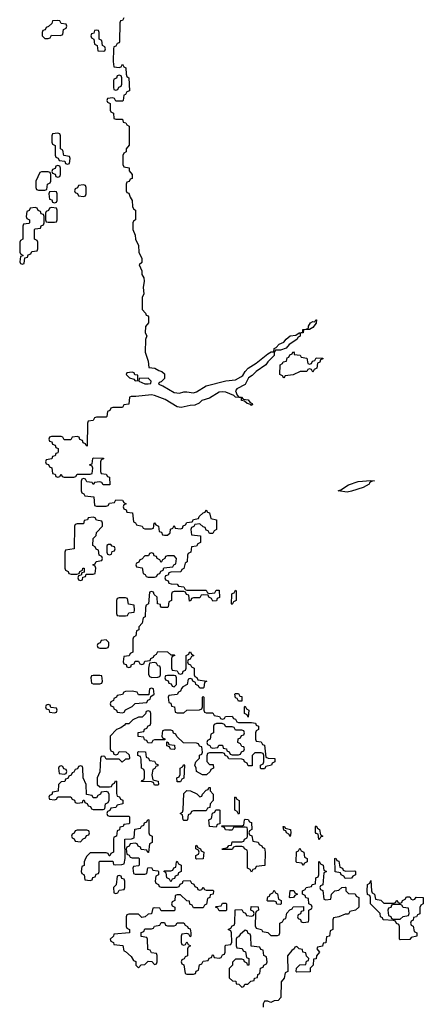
# Model space of a CAD drawing. Header units: inches. Extents: x 2672634 to 2765808, y 830487 to 941952.
# Tile 9 of 31: x 2672634 to 2675134, y 880107 to 886210. Entities that reach past the tile are written whole.
import ezdxf

# ---------------------------------------------------------------- set-up
doc = ezdxf.new("R2010")
doc.units = ezdxf.units.IN
doc.header["$MEASUREMENT"] = 0
doc.layers.add('C6878', color=7, linetype='Continuous')

msp = doc.modelspace()

# ---------------------------------------------------------------- linework, layer by layer
at = {"layer": 'C6878', "color": 6}
msp.add_lwpolyline([(2673278, 886222), (2673270, 886206), (2673258, 886202), (2673254, 886190), (2673252.7, 886072.7), (2673250, 886066), (2673238, 886062), (2673230, 886046), (2673218, 886042), (2673214, 886030), (2673212, 885950), (2673218, 885918), (2673250, 885914), (2673262, 885918), (2673270, 885934), (2673278, 885918), (2673291.6, 885911.6), (2673292.7, 885872.7), (2673298, 885858), (2673311, 885850), (2673314, 885770), (2673298, 885762), (2673290, 885746), (2673278, 885742), (2673274, 885710), (2673270, 885706), (2673230, 885706), (2673222, 885722), (2673210, 885726), (2673178, 885722), (2673174, 885710), (2673178, 885698), (2673194, 885690), (2673194, 885650), (2673198, 885638), (2673214, 885630), (2673218, 885598), (2673230, 885594), (2673270, 885594), (2673274, 885574), (2673291.6, 885571.6), (2673298, 885558), (2673312, 885550), (2673311.6, 885431.6), (2673294, 885410), (2673294, 885390), (2673278, 885382), (2673272.7, 885367.3), (2673272.7, 885312.7), (2673278, 885298), (2673311.1, 885291.1), (2673312.7, 885272.7), (2673331.3, 885250), (2673330, 885226), (2673318, 885222), (2673312, 885208), (2673298, 885202), (2673294, 885190), (2673294, 885150), (2673298, 885138), (2673310, 885134), (2673318, 885110), (2673331, 885090), (2673332.7, 885052.7), (2673338, 885038), (2673351, 885030), (2673351, 884970), (2673338, 884962), (2673334, 884950), (2673334, 884910), (2673350, 884874), (2673350.8, 884850), (2673370.6, 884810), (2673371.3, 884770), (2673391, 884730), (2673390, 884706), (2673374, 884690), (2673390, 884654), (2673391, 884631), (2673402, 884610), (2673404.7, 884590), (2673398, 884550), (2673402, 884510), (2673391.6, 884488.4), (2673392.7, 884412.7), (2673414, 884390), (2673418, 884378), (2673430, 884374), (2673432.7, 884367.3), (2673432, 884330), (2673412.7, 884307.3), (2673412, 884270), (2673422, 884250), (2673412.7, 884227.3), (2673411, 884150), (2673430, 884094), (2673434, 884054), (2673472, 884050), (2673495.3, 884035.3), (2673514, 884030), (2673530, 884014), (2673530, 883986), (2673510, 883966), (2673498, 883962), (2673494, 883950), (2673519.8, 883939.8), (2673590, 883899.1), (2673624.7, 883895.3), (2673650, 883902.8), (2673670, 883902.8), (2673710, 883897.3), (2673730, 883904), (2673790, 883940.7), (2673910, 883970.7), (2673970, 883978), (2674003.3, 883996.7), (2674015.6, 884004.4), (2674029.7, 884030.3), (2674049.7, 884050.3), (2674098, 884082), (2674170, 884138.8), (2674191.6, 884151.6), (2674208.4, 884151.6), (2674210, 884171.3), (2674222, 884178), (2674240.7, 884199.3), (2674269.4, 884210.6), (2674284, 884230), (2674309.6, 884250.4), (2674344.7, 884255.3), (2674366, 884270), (2674387.3, 884272.7), (2674388.7, 884290), (2674409.1, 884290.9), (2674422, 884298), (2674422, 884310), (2674435.3, 884330), (2674450, 884338.8), (2674462, 884338), (2674468.7, 884350), (2674472, 884350), (2674470.5, 884329.5), (2674450, 884302), (2674430, 884289), (2674392, 884288), (2674390.6, 884269.4), (2674372, 884268), (2674370.7, 884249.3), (2674358, 884242), (2674350, 884228), (2674302.8, 884197.2), (2674285.4, 884174.6), (2674250, 884161.2), (2674218, 884162), (2674211.1, 884148.9), (2674210.5, 884129.5), (2674170.8, 884090), (2674158, 884070), (2674098, 884030), (2674074.8, 884005.2), (2674052, 883990), (2674030, 883948.7), (2673978.8, 883921.2), (2673971, 883910), (2673982, 883882), (2673991.3, 883871.3), (2674008.7, 883871.3), (2674018, 883858), (2674050, 883853.4), (2674059.6, 883839.6), (2674074.8, 883830), (2674076, 883824), (2674070, 883818), (2674064.7, 883824.7), (2674042, 883830), (2674026, 883846), (2674008.7, 883850), (2674007.3, 883867.3), (2673970.7, 883869.3), (2673960.4, 883880.4), (2673910, 883900.7), (2673890, 883904.2), (2673870, 883901.6), (2673810, 883864.5), (2673762, 883850), (2673746.4, 883833.6), (2673718.8, 883821.2), (2673690, 883819), (2673634.8, 883805.2), (2673610, 883809.4), (2673535.6, 883855.6), (2673470, 883881.6), (2673450, 883885.6), (2673354, 883874), (2673324.7, 883875.3), (2673314, 883870), (2673310, 883826), (2673278, 883822), (2673270, 883806), (2673210, 883806), (2673198, 883802), (2673192.7, 883787.3), (2673178, 883782), (2673174, 883750), (2673170, 883746), (2673110, 883746), (2673098, 883742), (2673090, 883726), (2673058, 883722), (2673054, 883710), (2673052.7, 883567.3), (2673046, 883570), (2673042, 883582), (2673027.3, 883587.3), (2673022, 883602), (2673007.3, 883607.3), (2673002, 883622), (2672990, 883626), (2672958, 883622), (2672950, 883606), (2672910, 883606), (2672902, 883622), (2672890, 883626), (2672830, 883626), (2672818, 883622), (2672814, 883610), (2672818, 883598), (2672832.7, 883592.7), (2672838, 883578), (2672852.7, 883572.7), (2672858, 883558), (2672872.7, 883552.7), (2672872.7, 883532.7), (2672870, 883526), (2672858, 883522), (2672852.7, 883507.3), (2672838, 883502), (2672832.7, 883487.3), (2672798, 883482), (2672794, 883470), (2672798, 883458), (2672812.7, 883452.7), (2672818, 883438), (2672832.7, 883432.7), (2672838, 883398), (2672852.7, 883392.7), (2672858, 883378), (2672870, 883374), (2672882, 883378), (2672890, 883394), (2672898, 883378), (2672910, 883374), (2672970, 883374), (2672982, 883378), (2672990, 883394), (2673070, 883394), (2673082, 883398), (2673086, 883430), (2673082, 883442), (2673066, 883450), (2673082, 883458), (2673086, 883490), (2673090, 883494), (2673152.7, 883492.7), (2673152.7, 883487.3), (2673138, 883482), (2673134, 883470), (2673134, 883410), (2673138, 883398), (2673170, 883394), (2673178, 883378), (2673190, 883374), (2673192.7, 883327.3), (2673150, 883326), (2673142, 883342), (2673130, 883346), (2673098, 883342), (2673090, 883328), (2673082, 883342), (2673050, 883346), (2673042, 883362), (2673030, 883366), (2673018, 883362), (2673014, 883350), (2673014, 883290), (2673018, 883278), (2673032, 883272), (2673038, 883258), (2673092.7, 883252.7), (2673098, 883198), (2673110, 883194), (2673170, 883194), (2673182, 883198), (2673190, 883214), (2673222, 883218), (2673230, 883234), (2673271.6, 883231.6), (2673278, 883218), (2673294, 883210), (2673278, 883202), (2673274, 883190), (2673278, 883178), (2673292.7, 883172.7), (2673298, 883158), (2673332.7, 883152.7), (2673338, 883098), (2673352, 883092), (2673358, 883078), (2673391.6, 883071.6), (2673398, 883058), (2673410, 883054), (2673450, 883054), (2673462, 883058), (2673466, 883090), (2673470, 883092), (2673478, 883078), (2673494, 883070), (2673498, 883038), (2673512.7, 883032.7), (2673518, 883018), (2673530, 883014), (2673550, 883014), (2673566, 883030), (2673567.3, 883052.7), (2673582, 883058), (2673590, 883074), (2673598, 883058), (2673630, 883054), (2673642, 883058), (2673647.3, 883072.7), (2673662, 883078), (2673670, 883094), (2673702, 883098), (2673710, 883112), (2673742, 883118), (2673746, 883130), (2673770, 883154), (2673782, 883158), (2673790, 883172), (2673798, 883158), (2673810, 883154), (2673818, 883118), (2673852, 883110), (2673854, 883050), (2673838, 883042), (2673830, 883026), (2673810, 883026), (2673802, 883042), (2673790, 883046), (2673782, 883062), (2673770, 883066), (2673750, 883086), (2673718, 883082), (2673712, 883068), (2673698, 883062), (2673694, 883050), (2673698, 883018), (2673754, 883010), (2673754, 882970), (2673738, 882962), (2673730, 882946), (2673698, 882942), (2673694, 882910), (2673678, 882902), (2673674, 882890), (2673672, 882850), (2673658, 882842), (2673651.6, 882808.4), (2673638, 882802), (2673632, 882788), (2673570, 882786), (2673558, 882782), (2673552.7, 882767.3), (2673538, 882762), (2673534, 882750), (2673538, 882738), (2673552.7, 882732.7), (2673558, 882718), (2673572.7, 882712.7), (2673610, 882712), (2673618, 882698), (2673650, 882694), (2673658, 882678), (2673670, 882674), (2673790, 882674), (2673798, 882658), (2673810, 882654), (2673842, 882658), (2673850, 882674), (2673870, 882674), (2673871.6, 882628.4), (2673858, 882622), (2673852.7, 882607.3), (2673830, 882606), (2673822, 882622), (2673806, 882630), (2673802, 882642), (2673770, 882646), (2673758, 882642), (2673750, 882626), (2673710, 882626), (2673698, 882622), (2673694, 882610), (2673686, 882606), (2673682, 882642), (2673667.3, 882647.3), (2673662, 882662), (2673650, 882666), (2673590, 882666), (2673578, 882662), (2673574, 882650), (2673574, 882610), (2673558, 882602), (2673554, 882570), (2673550, 882566), (2673512.7, 882567.3), (2673506, 882574), (2673506, 882586), (2673488, 882590), (2673486, 882630), (2673467.3, 882647.3), (2673462, 882662), (2673450, 882666), (2673438, 882662), (2673432, 882590), (2673418, 882582), (2673412.7, 882567.3), (2673411.6, 882508.4), (2673398, 882502), (2673392, 882470), (2673372.7, 882447.3), (2673371.6, 882428.4), (2673358, 882422), (2673354, 882390), (2673338, 882382), (2673334, 882370), (2673334, 882290), (2673318, 882282), (2673312.7, 882267.3), (2673278, 882262), (2673274, 882230), (2673278, 882218), (2673292.7, 882212.7), (2673298, 882198), (2673310, 882194), (2673322, 882198), (2673327.3, 882212.7), (2673342, 882218), (2673350, 882234), (2673370, 882234), (2673378, 882218), (2673390, 882214), (2673402, 882218), (2673410, 882234), (2673442, 882238), (2673446, 882250), (2673462, 882258), (2673466, 882270), (2673482, 882278), (2673490, 882294), (2673550, 882292), (2673570, 882274), (2673590, 882274), (2673594, 882270), (2673578, 882262), (2673574, 882250), (2673574, 882190), (2673578, 882178), (2673610, 882174), (2673618, 882158), (2673630, 882154), (2673642, 882158), (2673647.3, 882172.7), (2673662, 882178), (2673666, 882190), (2673666, 882270), (2673682, 882278), (2673686, 882290), (2673691.6, 882291.6), (2673698, 882278), (2673712, 882270), (2673698, 882262), (2673690, 882246), (2673678, 882242), (2673674, 882230), (2673678, 882218), (2673692, 882212), (2673698, 882198), (2673714, 882190), (2673714, 882150), (2673718, 882138), (2673732, 882132), (2673738, 882118), (2673794, 882110), (2673778, 882102), (2673774, 882070), (2673770, 882066), (2673752.7, 882067.3), (2673746, 882070), (2673742, 882082), (2673726, 882090), (2673722, 882102), (2673706, 882110), (2673702, 882122), (2673690, 882126), (2673678, 882122), (2673672, 882090), (2673644.7, 882075.3), (2673635.3, 882064.7), (2673630, 882048.7), (2673618, 882042), (2673610, 882028), (2673558, 882022), (2673554, 882010), (2673558, 881978), (2673570, 881974), (2673574, 881954), (2673592, 881950), (2673598, 881918), (2673610, 881914), (2673650, 881914), (2673670, 881931), (2673747.3, 881932.7), (2673762, 881938), (2673766, 881950), (2673766, 882010), (2673770, 882014), (2673774, 882010), (2673774, 881930), (2673778, 881918), (2673790, 881914), (2673830, 881914), (2673838, 881898), (2673871.6, 881891.6), (2673878, 881878), (2673890, 881874), (2673902, 881878), (2673908.4, 881891.6), (2673950, 881894), (2673958, 881878), (2673970, 881874), (2673978, 881858), (2673990, 881854), (2674070, 881854), (2674094, 881850), (2674098, 881838), (2674114, 881830), (2674114, 881810), (2674098, 881802), (2674094, 881790), (2674094, 881750), (2674098, 881738), (2674130, 881734), (2674138, 881718), (2674150, 881714), (2674158, 881638), (2674172.7, 881632.7), (2674214, 881630), (2674214, 881610), (2674198, 881602), (2674194, 881590), (2674158, 881582), (2674150, 881566), (2674130, 881566), (2674126, 881570), (2674126, 881590), (2674142, 881598), (2674146, 881610), (2674146, 881650), (2674142, 881662), (2674130, 881666), (2674090, 881666), (2674074, 881650), (2674074, 881586), (2674050, 881586), (2674042, 881602), (2674026, 881610), (2674022, 881622), (2674010, 881626), (2673930, 881628), (2673922, 881642), (2673906, 881650), (2673902, 881662), (2673890, 881666), (2673810, 881666), (2673798, 881662), (2673792.7, 881647.3), (2673792.7, 881612.7), (2673810, 881594), (2673832.7, 881592.7), (2673834, 881570), (2673818, 881562), (2673814, 881550), (2673790.9, 881529.1), (2673766, 881530), (2673729.2, 881549.2), (2673728, 881570), (2673718, 881590), (2673726, 881610), (2673747.3, 881632.7), (2673748.4, 881651.6), (2673762, 881658), (2673766, 881670), (2673762, 881702), (2673748, 881708), (2673742, 881722), (2673730, 881726), (2673648.4, 881728.4), (2673607.3, 881767.3), (2673602, 881782), (2673587.3, 881787.3), (2673582, 881802), (2673570, 881806), (2673530, 881806), (2673518, 881802), (2673514, 881770), (2673518, 881758), (2673532.7, 881752.7), (2673534, 881746), (2673470, 881746), (2673458, 881742), (2673450, 881726), (2673427.3, 881727.3), (2673422, 881742), (2673407.3, 881747.3), (2673402, 881762), (2673367.3, 881767.3), (2673367.3, 881792.7), (2673402, 881798), (2673408, 881812), (2673422, 881818), (2673430, 881834), (2673442, 881838), (2673446, 881850), (2673446, 881910), (2673442, 881922), (2673430, 881926), (2673418, 881922), (2673412.7, 881907.3), (2673392.7, 881887.3), (2673370, 881886), (2673334, 881870), (2673310, 881846), (2673290, 881846), (2673283.6, 881836.4), (2673259.8, 881820.2), (2673234, 881810), (2673194, 881770), (2673194, 881690), (2673198, 881678), (2673212.7, 881672.7), (2673218, 881658), (2673230, 881654), (2673242, 881658), (2673250, 881674), (2673291.6, 881671.6), (2673312.7, 881652.7), (2673314, 881630), (2673310, 881626), (2673290, 881626), (2673268.7, 881608.7), (2673250, 881626), (2673170, 881626), (2673162, 881642), (2673150, 881646), (2673138, 881642), (2673134, 881630), (2673131.1, 881548.9), (2673114, 881510), (2673114, 881470), (2673130, 881454), (2673190, 881454), (2673202, 881458), (2673208, 881472), (2673222, 881478), (2673227.3, 881492.7), (2673234, 881490), (2673232.7, 881412.7), (2673238, 881398), (2673252, 881392), (2673258, 881378), (2673272.7, 881372.7), (2673272, 881350), (2673238, 881342), (2673230, 881326), (2673198, 881322), (2673192.7, 881307.3), (2673178, 881302), (2673174, 881290), (2673178, 881278), (2673190, 881274), (2673310, 881274), (2673314, 881270), (2673314, 881230), (2673310, 881226), (2673278, 881222), (2673274, 881210), (2673254, 881206), (2673251.6, 881188.4), (2673238, 881182), (2673234, 881150), (2673218, 881142), (2673214, 881130), (2673214, 881050), (2673198, 881042), (2673192.7, 881027.3), (2673187.3, 881027.3), (2673182, 881042), (2673170, 881046), (2673070, 881046), (2673050, 881026), (2673042, 881010), (2673034, 880990), (2673032.7, 880967.3), (2673018, 880962), (2673014, 880930), (2673018, 880918), (2673034, 880910), (2673038, 880878), (2673070, 880874), (2673082, 880878), (2673087.3, 880892.7), (2673102, 880898), (2673107.3, 880912.7), (2673122, 880918), (2673126, 880930), (2673126, 880990), (2673130, 880994), (2673210, 880994), (2673214, 880974), (2673230, 880972), (2673267.3, 880972.7), (2673282, 880978), (2673288, 881010), (2673286, 881130), (2673327.3, 881132.7), (2673342, 881138), (2673347.3, 881192.7), (2673382, 881198), (2673388, 881212), (2673402, 881218), (2673407.3, 881232.7), (2673422, 881238), (2673428, 881252), (2673434, 881250), (2673434, 881170), (2673438, 881158), (2673454, 881150), (2673454, 881110), (2673438, 881102), (2673432.7, 881047.3), (2673427.3, 881047.3), (2673422, 881062), (2673387.3, 881067.3), (2673382, 881082), (2673368, 881088), (2673362, 881102), (2673350, 881106), (2673318, 881102), (2673312.7, 881087.3), (2673298, 881082), (2673294, 881070), (2673298, 881038), (2673312, 881032), (2673318, 881018), (2673330, 881014), (2673370, 881014), (2673374, 881010), (2673374, 880970), (2673370, 880966), (2673338, 880962), (2673334, 880950), (2673338, 880918), (2673350, 880914), (2673410, 880914), (2673422, 880918), (2673427.3, 880952.7), (2673450, 880954), (2673458, 880938), (2673490, 880934), (2673494, 880930), (2673494, 880910), (2673478, 880902), (2673474, 880870), (2673478, 880858), (2673494, 880850), (2673498, 880838), (2673510, 880834), (2673610, 880834), (2673622, 880838), (2673627.3, 880852.7), (2673642, 880858), (2673647.3, 880872.7), (2673690, 880874), (2673698, 880858), (2673712.7, 880852.7), (2673718, 880838), (2673734, 880830), (2673738, 880818), (2673750, 880814), (2673762, 880818), (2673770, 880834), (2673778, 880818), (2673790, 880814), (2673830, 880814), (2673834, 880810), (2673832, 880790), (2673814, 880786), (2673811.6, 880768.4), (2673798, 880762), (2673791.6, 880728.4), (2673778, 880722), (2673770, 880706), (2673710, 880706), (2673702, 880722), (2673688.4, 880728.4), (2673686, 880746), (2673670, 880748), (2673630, 880786), (2673610, 880786), (2673598, 880782), (2673594, 880750), (2673578, 880742), (2673574, 880730), (2673578, 880718), (2673594, 880710), (2673594, 880690), (2673590, 880686), (2673510, 880686), (2673502, 880702), (2673470, 880706), (2673458, 880702), (2673451.3, 880668.7), (2673430, 880666), (2673411.6, 880648.4), (2673390, 880646), (2673370, 880666), (2673310, 880666), (2673298, 880662), (2673294, 880650), (2673294, 880590), (2673298, 880578), (2673314, 880570), (2673314, 880550), (2673218, 880542), (2673214, 880530), (2673194, 880510), (2673198, 880498), (2673214, 880490), (2673218, 880478), (2673272, 880472), (2673278, 880438), (2673290, 880434), (2673323.6, 880403.6), (2673338, 880378), (2673352.7, 880372.7), (2673354, 880350), (2673370, 880334), (2673387.3, 880352.7), (2673410, 880354), (2673430, 880374), (2673452.7, 880372.7), (2673470, 880354), (2673482, 880358), (2673486, 880370), (2673486, 880410), (2673482, 880422), (2673450, 880426), (2673442, 880442), (2673427.3, 880447.3), (2673426, 880510), (2673422, 880522), (2673387.3, 880527.3), (2673387.3, 880552.7), (2673402, 880558), (2673410, 880574), (2673450, 880574), (2673462, 880578), (2673470, 880592), (2673502, 880598), (2673510, 880614), (2673530, 880614), (2673538, 880598), (2673550, 880594), (2673590, 880594), (2673602, 880598), (2673610, 880612), (2673651.6, 880611.6), (2673658, 880598), (2673674, 880590), (2673678, 880578), (2673690, 880574), (2673694, 880550), (2673694, 880530), (2673690, 880526), (2673682, 880542), (2673670, 880546), (2673638, 880542), (2673634, 880530), (2673634, 880490), (2673638, 880478), (2673650, 880474), (2673662, 880478), (2673670, 880494), (2673678, 880478), (2673692, 880470), (2673678, 880462), (2673674, 880450), (2673672.7, 880407.3), (2673658, 880402), (2673652, 880388), (2673638, 880382), (2673634, 880370), (2673638, 880358), (2673651.6, 880351.6), (2673658, 880298), (2673670, 880294), (2673710, 880294), (2673722, 880298), (2673728, 880312), (2673742, 880318), (2673747.3, 880352.7), (2673762, 880358), (2673770, 880374), (2673802, 880378), (2673807.3, 880392.7), (2673822, 880398), (2673827.3, 880412.7), (2673832.7, 880412.7), (2673838, 880398), (2673870, 880394), (2673882, 880398), (2673890, 880414), (2673902, 880418), (2673906, 880430), (2673906, 880470), (2673910, 880474), (2673942, 880478), (2673947.3, 880492.7), (2673946, 880550), (2673942, 880562), (2673926, 880570), (2673942, 880578), (2673950, 880594), (2673962, 880598), (2673966, 880610), (2673968.4, 880691.6), (2674010, 880694), (2674018, 880678), (2674032.7, 880672.7), (2674038, 880658), (2674070, 880654), (2674082, 880658), (2674086, 880670), (2674082, 880682), (2674066, 880690), (2674067.3, 880712.7), (2674112, 880712), (2674114, 880690), (2674098, 880682), (2674094, 880670), (2674092.7, 880592.7), (2674098, 880578), (2674131.6, 880571.6), (2674138, 880558), (2674170, 880552), (2674190, 880534), (2674230, 880534), (2674242, 880538), (2674246, 880550), (2674246, 880610), (2674262, 880618), (2674270, 880634), (2674282, 880638), (2674288.4, 880671.6), (2674307.3, 880692.7), (2674322, 880698), (2674328.4, 880711.6), (2674392.7, 880712.7), (2674392.7, 880687.3), (2674378, 880682), (2674372.7, 880667.3), (2674358, 880662), (2674354, 880650), (2674358, 880638), (2674372.7, 880632.7), (2674378, 880618), (2674390, 880614), (2674422, 880618), (2674426, 880630), (2674426, 880690), (2674442, 880698), (2674446, 880710), (2674442, 880722), (2674426, 880730), (2674422, 880762), (2674407.3, 880767.3), (2674402, 880782), (2674386, 880790), (2674386, 880810), (2674402, 880818), (2674408.4, 880831.6), (2674442, 880838), (2674446, 880850), (2674466, 880854), (2674468.9, 880891.1), (2674482, 880898), (2674486, 880910), (2674486, 880990), (2674490, 880994), (2674498, 880978), (2674514, 880970), (2674518, 880938), (2674534, 880930), (2674518, 880922), (2674511.6, 880848.4), (2674498, 880842), (2674494, 880830), (2674498, 880818), (2674511.6, 880811.6), (2674518, 880758), (2674530, 880754), (2674562, 880758), (2674566, 880790), (2674586, 880810), (2674610, 880814), (2674630, 880832), (2674650, 880834), (2674654, 880830), (2674654, 880810), (2674670, 880794), (2674711.6, 880791.6), (2674718, 880778), (2674734, 880770), (2674734, 880710), (2674714, 880690), (2674678, 880682), (2674670, 880666), (2674650, 880666), (2674611.6, 880648.4), (2674578, 880642), (2674574, 880630), (2674574, 880570), (2674558, 880562), (2674552, 880530), (2674534, 880526), (2674530, 880488), (2674514, 880486), (2674510, 880468), (2674478, 880462), (2674474, 880450), (2674491.3, 880430), (2674472, 880408), (2674470, 880388), (2674454, 880386), (2674451.3, 880350), (2674434, 880330), (2674432.7, 880307.3), (2674350, 880306), (2674346, 880310), (2674348.9, 880331.1), (2674370, 880351.3), (2674406, 880354), (2674410, 880374), (2674422, 880378), (2674426, 880390), (2674410, 880406), (2674406, 880426), (2674388, 880430), (2674386, 880446), (2674366, 880450), (2674350, 880466), (2674338, 880462), (2674334, 880450), (2674319.6, 880440.4), (2674292.7, 880407.3), (2674294, 880310), (2674278, 880302), (2674272, 880270), (2674252.7, 880247.3), (2674251.6, 880148.4), (2674234, 880130), (2674210, 880128), (2674190, 880118), (2674170, 880126), (2674150, 880126), (2674142, 880110), (2674142.8, 880090)], dxfattribs=at)
for points in [[(2672870, 886206), (2672838, 886202), (2672832.7, 886187.3), (2672812.7, 886167.3), (2672798, 886162), (2672792.7, 886147.3), (2672778, 886142), (2672774, 886130), (2672774, 886110), (2672790, 886094), (2672810, 886094), (2672822, 886098), (2672830, 886114), (2672887.3, 886112.7), (2672902, 886118), (2672906, 886150), (2672922, 886158), (2672926, 886170), (2672922, 886182), (2672890, 886186), (2672882, 886202)], [(2673110, 886146), (2673098, 886142), (2673092.7, 886127.3), (2673078, 886122), (2673074, 886110), (2673078, 886098), (2673094, 886090), (2673098, 886058), (2673114, 886050), (2673118, 886018), (2673150, 886014), (2673162, 886018), (2673166, 886030), (2673162, 886042), (2673146, 886050), (2673142, 886082), (2673126, 886090), (2673126, 886130), (2673122, 886142)], [(2673250, 885866), (2673238, 885862), (2673232.7, 885847.3), (2673218, 885842), (2673214, 885830), (2673214, 885790), (2673218, 885778), (2673230, 885774), (2673242, 885778), (2673247.3, 885792.7), (2673262, 885798), (2673266, 885810), (2673266, 885850), (2673262, 885862)], [(2672870, 885506), (2672838, 885502), (2672834, 885490), (2672834, 885450), (2672838, 885438), (2672854, 885430), (2672854, 885370), (2672858, 885358), (2672872.7, 885352.7), (2672878, 885338), (2672912.7, 885332.7), (2672918, 885318), (2672930, 885314), (2672942, 885318), (2672946, 885350), (2672942, 885362), (2672907.3, 885367.3), (2672902, 885402), (2672886, 885410), (2672886, 885490), (2672882, 885502)], [(2672870, 885306), (2672858, 885302), (2672852.7, 885287.3), (2672838, 885282), (2672834, 885270), (2672838, 885258), (2672852.7, 885252.7), (2672858, 885238), (2672870, 885234), (2672882, 885238), (2672886, 885250), (2672886, 885290), (2672882, 885302)], [(2672810, 885266), (2672770, 885266), (2672758, 885262), (2672734, 885210), (2672734, 885170), (2672738, 885158), (2672750, 885154), (2672790, 885154), (2672802, 885158), (2672806, 885190), (2672822, 885198), (2672826, 885210), (2672826, 885250), (2672822, 885262)], [(2673030, 885186), (2672998, 885182), (2672992.7, 885167.3), (2672978, 885162), (2672974, 885150), (2672978, 885138), (2672992.7, 885132.7), (2672998, 885118), (2673030, 885114), (2673042, 885118), (2673046, 885130), (2673046, 885170), (2673042, 885182)], [(2672850, 885146), (2672818, 885142), (2672814, 885130), (2672818, 885098), (2672832.7, 885092.7), (2672838, 885078), (2672850, 885074), (2672862, 885078), (2672866, 885090), (2672866, 885130), (2672862, 885142)], [(2672730, 885046), (2672698, 885042), (2672692.7, 885027.3), (2672678, 885022), (2672674, 884990), (2672678, 884978), (2672694, 884970), (2672694, 884950), (2672690, 884946), (2672658, 884942), (2672654, 884930), (2672654, 884850), (2672638, 884842), (2672634, 884830), (2672634, 884770), (2672638, 884758), (2672654, 884750), (2672654, 884746), (2672638, 884742), (2672634, 884710), (2672638, 884698), (2672650, 884694), (2672662, 884698), (2672666, 884734), (2672682, 884738), (2672687.3, 884752.7), (2672702, 884758), (2672710, 884774), (2672742, 884778), (2672746, 884790), (2672746, 884830), (2672742, 884842), (2672726, 884850), (2672726, 884910), (2672730, 884914), (2672762, 884918), (2672767.3, 884932.7), (2672782, 884938), (2672786, 884950), (2672786, 884990), (2672782, 885002), (2672767.3, 885007.3), (2672762, 885022), (2672748, 885028), (2672742, 885042)], [(2672830, 885046), (2672818, 885042), (2672812.7, 885027.3), (2672798, 885022), (2672794, 885010), (2672794, 884970), (2672798, 884958), (2672810, 884954), (2672850, 884954), (2672862, 884958), (2672866, 884970), (2672866, 885030), (2672862, 885042)], [(2674430, 884074), (2674442, 884078), (2674447.3, 884092.7), (2674462, 884098), (2674470, 884114), (2674512.7, 884112.7), (2674512.7, 884107.3), (2674498, 884102), (2674492.7, 884087.3), (2674478, 884082), (2674474, 884050), (2674458, 884042), (2674450, 884026), (2674442, 884042), (2674430, 884046), (2674418, 884042), (2674411.6, 884028.4), (2674371.6, 884028.4), (2674328, 884008), (2674278, 884002), (2674270, 883988), (2674262, 884002), (2674246, 884010), (2674248, 884070), (2674262, 884078), (2674266, 884090), (2674286, 884094), (2674290, 884114), (2674302, 884118), (2674307.3, 884132.7), (2674322, 884138), (2674326, 884150), (2674331, 884151), (2674334, 884146), (2674334, 884134), (2674371.6, 884131.6), (2674378, 884118), (2674412.7, 884112.7), (2674418, 884078)], [(2673330, 884026), (2673298, 884022), (2673294, 884010), (2673314, 883990), (2673341, 883981), (2673350, 883972), (2673366, 883974), (2673366, 884006), (2673348, 884008), (2673342, 884022)], [(2673430, 883988), (2673374, 883986), (2673372, 883970), (2673410, 883952), (2673430, 883952), (2673446, 883954), (2673448, 883970)], [(2674662, 883282), (2674606, 883290), (2674623.7, 883296.3), (2674670, 883327.7), (2674730, 883347.7), (2674810, 883354), (2674830.8, 883350.8), (2674813, 883347), (2674801.4, 883338.6), (2674798.8, 883330), (2674761, 883310), (2674690, 883288)], [(2673090, 883126), (2673058, 883122), (2673054, 883110), (2673034, 883106), (2673030, 883086), (2672990, 883086), (2672978, 883082), (2672974, 883070), (2672972, 882930), (2672918, 882922), (2672914, 882910), (2672914, 882810), (2672918, 882798), (2672934, 882790), (2672938, 882778), (2672952.7, 882772.7), (2672987.3, 882772.7), (2673002, 882778), (2673006, 882790), (2673022, 882798), (2673026, 882810), (2673034, 882810), (2673034, 882786), (2673018, 882782), (2673014, 882766), (2672998, 882762), (2672994, 882750), (2672998, 882738), (2673010, 882734), (2673022, 882738), (2673026, 882754), (2673042, 882758), (2673046, 882774), (2673090, 882774), (2673102, 882778), (2673106, 882810), (2673102, 882822), (2673086, 882830), (2673102, 882838), (2673107.3, 882852.7), (2673142, 882858), (2673146, 882870), (2673142, 882882), (2673126, 882890), (2673122, 882922), (2673107.3, 882927.3), (2673102, 882942), (2673088, 882950), (2673090, 882994), (2673108, 883012), (2673109.1, 883030.9), (2673146, 883070), (2673146, 883090), (2673142, 883102), (2673110, 883108), (2673102, 883122)], [(2673198, 882958), (2673183.6, 882956.4), (2673174, 882950), (2673174, 882910), (2673178, 882898), (2673190, 882894), (2673202, 882898), (2673207.3, 882912.7), (2673222, 882918), (2673226, 882930), (2673222, 882942), (2673207.3, 882947.3)], [(2673450, 882906), (2673438, 882902), (2673432.7, 882887.3), (2673410, 882886), (2673390, 882866), (2673378, 882862), (2673372.7, 882847.3), (2673358, 882842), (2673354, 882830), (2673358, 882818), (2673392, 882812), (2673398, 882778), (2673412, 882772), (2673418, 882758), (2673430, 882754), (2673470, 882754), (2673482, 882758), (2673490, 882774), (2673502, 882778), (2673507.3, 882792.7), (2673522, 882798), (2673527.3, 882812.7), (2673582, 882818), (2673588, 882832), (2673602, 882838), (2673606, 882870), (2673590, 882886), (2673550, 882886), (2673538, 882882), (2673534, 882870), (2673518, 882862), (2673510, 882846), (2673502, 882862), (2673486, 882870), (2673482, 882882), (2673467.3, 882887.3), (2673462, 882902)], [(2673290, 882626), (2673250, 882626), (2673238, 882622), (2673234, 882610), (2673234, 882530), (2673238, 882518), (2673250, 882514), (2673290, 882514), (2673302, 882518), (2673310, 882534), (2673342, 882538), (2673346, 882550), (2673342, 882582), (2673307.3, 882587.3), (2673302, 882622)], [(2673950, 882586), (2673946, 882590), (2673947.3, 882647.3), (2673950, 882654), (2673962, 882658), (2673970, 882674), (2673974, 882670), (2673974, 882610), (2673958, 882602)], [(2673170, 882366), (2673138, 882362), (2673132.7, 882347.3), (2673118, 882342), (2673114, 882330), (2673118, 882318), (2673130, 882314), (2673170, 882314), (2673182, 882318), (2673186, 882330), (2673186, 882350)], [(2673470, 882226), (2673438, 882222), (2673432, 882190), (2673432.7, 882152.7), (2673438, 882138), (2673452.7, 882132.7), (2673490, 882134), (2673502, 882138), (2673506, 882150), (2673506, 882190), (2673502, 882202), (2673490, 882206), (2673482, 882222)], [(2673130, 882146), (2673090, 882146), (2673078, 882142), (2673074, 882130), (2673078, 882098), (2673090, 882094), (2673130, 882094), (2673142, 882098), (2673146, 882110), (2673142, 882142)], [(2673590, 882146), (2673550, 882146), (2673538, 882142), (2673534, 882130), (2673538, 882118), (2673552.7, 882112.7), (2673558, 882098), (2673572.7, 882092.7), (2673578, 882078), (2673590, 882074), (2673606, 882090), (2673606, 882130), (2673602, 882142)], [(2673450, 882066), (2673438, 882062), (2673434, 882026), (2673370, 882026), (2673362, 882042), (2673330, 882048), (2673290, 882046), (2673278, 882042), (2673270, 882028), (2673238, 882022), (2673234, 882010), (2673218, 882002), (2673214, 881990), (2673198, 881982), (2673194, 881970), (2673198, 881958), (2673214, 881950), (2673218, 881938), (2673234, 881930), (2673238, 881918), (2673270, 881914), (2673282, 881918), (2673288.4, 881931.6), (2673330, 881952), (2673350, 881972), (2673422, 881978), (2673427.3, 881992.7), (2673442, 881998), (2673446, 882014), (2673466, 882030), (2673462, 882062)], [(2673990, 881986), (2673982, 882002), (2673970, 882006), (2673966, 882030), (2673970, 882034), (2673990, 882034), (2673998, 882018), (2674010, 882014), (2674010, 881986)], [(2672810, 881966), (2672798, 881962), (2672794, 881950), (2672798, 881938), (2672814, 881934), (2672818, 881918), (2672850, 881914), (2672862, 881918), (2672866, 881930), (2672862, 881942), (2672826, 881946), (2672822, 881962)], [(2674050, 881886), (2674042, 881902), (2674026, 881910), (2674026, 881950), (2674030, 881954), (2674038, 881938), (2674054, 881930)], [(2673887.3, 881847.3), (2673852.7, 881847.3), (2673838, 881842), (2673834, 881830), (2673834, 881790), (2673818, 881782), (2673814, 881750), (2673798, 881742), (2673794, 881730), (2673798, 881718), (2673812, 881712), (2673818, 881698), (2673830, 881694), (2673862, 881698), (2673867.3, 881712.7), (2673890, 881714), (2673894, 881694), (2673914, 881690), (2673918, 881678), (2673932, 881672), (2673938, 881658), (2673950, 881654), (2673990, 881654), (2674002, 881658), (2674008, 881672), (2674022, 881678), (2674026, 881690), (2674022, 881702), (2674010, 881706), (2674002, 881722), (2673986, 881730), (2673987.3, 881752.7), (2674002, 881758), (2674007.3, 881772.7), (2674022, 881778), (2674026, 881790), (2674022, 881802), (2674010, 881806), (2673970, 881806), (2673962, 881822), (2673950, 881826), (2673910, 881826), (2673902, 881842)], [(2673590, 881686), (2673568.4, 881688.4), (2673562, 881702), (2673546, 881710), (2673546, 881734), (2673554, 881730), (2673558, 881718), (2673592.7, 881712.7), (2673594, 881690)], [(2673470, 881466), (2673462, 881482), (2673450, 881486), (2673388, 881488), (2673390, 881494), (2673402, 881498), (2673406, 881510), (2673406, 881550), (2673402, 881562), (2673388, 881570), (2673387.3, 881627.3), (2673382, 881642), (2673366, 881650), (2673366, 881670), (2673370, 881674), (2673412.7, 881672.7), (2673418, 881638), (2673432, 881632), (2673438, 881618), (2673470, 881614), (2673478, 881598), (2673490, 881594), (2673490, 881586), (2673478, 881582), (2673472, 881568), (2673458, 881562), (2673452, 881530), (2673458, 881498), (2673492, 881490), (2673494, 881470), (2673490, 881466)], [(2673010, 881586), (2672998, 881582), (2672992.7, 881567.3), (2672978, 881562), (2672970, 881546), (2672958, 881542), (2672952.7, 881527.3), (2672938, 881522), (2672932.7, 881507.3), (2672918, 881502), (2672912.7, 881487.3), (2672890, 881486), (2672874, 881470), (2672872.7, 881427.3), (2672838, 881422), (2672832.7, 881407.3), (2672818, 881402), (2672814, 881390), (2672818, 881378), (2672850, 881374), (2672862, 881378), (2672870, 881394), (2672950, 881394), (2672958, 881378), (2672972.7, 881372.7), (2672978, 881358), (2672990, 881354), (2673022, 881358), (2673027.3, 881372.7), (2673032.7, 881372.7), (2673038, 881358), (2673052.7, 881352.7), (2673058, 881338), (2673072.7, 881332.7), (2673078, 881318), (2673090, 881314), (2673150, 881314), (2673162, 881318), (2673166, 881350), (2673182, 881358), (2673187.3, 881372.7), (2673187.3, 881407.3), (2673182, 881422), (2673170, 881426), (2673138, 881422), (2673134, 881410), (2673118, 881402), (2673110, 881386), (2673090, 881386), (2673082, 881402), (2673047.3, 881407.3), (2673046, 881470), (2673028, 881510), (2673026, 881570), (2673022, 881582)], [(2672890, 881586), (2672878, 881582), (2672874, 881570), (2672878, 881538), (2672910, 881534), (2672922, 881538), (2672926, 881550), (2672922, 881562), (2672907.3, 881567.3), (2672902, 881582)], [(2673610, 881486), (2673608, 881510), (2673622, 881518), (2673628, 881532), (2673628.9, 881571.1), (2673642, 881578), (2673650, 881594), (2673654, 881590), (2673651.1, 881508.9), (2673638, 881502), (2673630, 881486)], [(2673650, 881246), (2673646, 881250), (2673642, 881282), (2673628, 881290), (2673642, 881298), (2673647.3, 881312.7), (2673650, 881414), (2673668.4, 881431.6), (2673691.1, 881431.1), (2673731.6, 881411.6), (2673750, 881394), (2673762, 881398), (2673766, 881410), (2673790, 881434), (2673802, 881438), (2673806, 881450), (2673814, 881450), (2673814, 881430), (2673832, 881410), (2673832, 881370), (2673814, 881350), (2673812.7, 881327.3), (2673798, 881322), (2673790, 881306), (2673710, 881306), (2673698, 881302), (2673692, 881288), (2673678, 881282), (2673674, 881250), (2673670, 881246)], [(2673990, 881286), (2673982, 881302), (2673966, 881310), (2673966, 881390), (2673970, 881394), (2673978, 881378), (2673994, 881370), (2673994, 881290)], [(2673850, 881206), (2673808.9, 881208.9), (2673806, 881250), (2673822, 881258), (2673827.3, 881292.7), (2673842, 881298), (2673848, 881312), (2673870, 881312), (2673874, 881310), (2673874, 881226), (2673858, 881222)], [(2674070, 880926), (2674062, 880942), (2674046, 880950), (2674046, 881050), (2674042, 881062), (2674026, 881070), (2674022, 881082), (2674010, 881086), (2673970, 881086), (2673958, 881082), (2673950, 881066), (2673890, 881066), (2673886, 881070), (2673922, 881078), (2673928.4, 881091.6), (2673946, 881094), (2673950, 881114), (2674010, 881114), (2674022, 881118), (2674026, 881130), (2674042, 881138), (2674046, 881150), (2674046, 881190), (2674042, 881202), (2674030, 881206), (2673970, 881206), (2673958, 881202), (2673950, 881186), (2673930, 881186), (2673908.4, 881188.4), (2673902, 881202), (2673887.3, 881207.3), (2673886, 881214), (2674010, 881214), (2674022, 881218), (2674026, 881250), (2674030, 881254), (2674050, 881252), (2674058, 881238), (2674070, 881234), (2674072, 881190), (2674058, 881182), (2674054, 881170), (2674058, 881158), (2674071.6, 881151.6), (2674078, 881118), (2674111.6, 881111.6), (2674118, 881098), (2674134, 881090), (2674138, 881078), (2674150, 881074), (2674154, 881050), (2674152.7, 880967.3), (2674098, 880962), (2674092.7, 880947.3), (2674078, 880942)], [(2674490, 881126), (2674486, 881130), (2674482, 881162), (2674470, 881166), (2674467.3, 881172.7), (2674466, 881210), (2674470, 881214), (2674478, 881198), (2674492, 881190), (2674498, 881158), (2674512, 881150), (2674498, 881142)], [(2673050, 881186), (2672990, 881186), (2672978, 881182), (2672972, 881168), (2672958, 881162), (2672954, 881150), (2672958, 881138), (2672972, 881132), (2672978, 881118), (2673010, 881114), (2673027.3, 881132.7), (2673042, 881138), (2673047.3, 881152.7), (2673062, 881158), (2673066, 881170), (2673062, 881182)], [(2674310, 881148), (2674302, 881162), (2674286, 881170), (2674282, 881182), (2674270, 881186), (2674266, 881210), (2674274, 881210), (2674278, 881198), (2674310.9, 881190.9), (2674314, 881170)], [(2673730, 881006), (2673726, 881010), (2673726, 881030), (2673742, 881038), (2673746, 881050), (2673742, 881062), (2673726, 881070), (2673726, 881090), (2673730, 881094), (2673738, 881078), (2673754, 881070), (2673758, 881058), (2673774, 881050), (2673770, 881008)], [(2674390, 880968), (2674382, 880982), (2674350, 880986), (2674346, 880990), (2674348.4, 881051.6), (2674362, 881058), (2674370, 881074), (2674378, 881058), (2674394, 881050), (2674398, 881018), (2674414, 881010), (2674414, 880990), (2674398, 880982)], [(2673570, 880866), (2673562, 880882), (2673546, 880890), (2673542, 880922), (2673526, 880930), (2673530, 880934), (2673570, 880934), (2673582, 880938), (2673588, 880952), (2673602, 880958), (2673606, 880990), (2673610, 880994), (2673618, 880978), (2673634, 880970), (2673634, 880930), (2673618, 880922), (2673612.7, 880907.3), (2673598, 880902), (2673592.7, 880887.3), (2673578, 880882)], [(2674652.7, 880932.7), (2674710, 880934), (2674714, 880930), (2674714, 880910), (2674698, 880902), (2674690, 880888), (2674650, 880886), (2674642, 880902), (2674626, 880910), (2674622, 880922), (2674587.3, 880927.3), (2674586, 881010), (2674592, 881012), (2674598, 880998), (2674610, 880994), (2674618, 880958), (2674634, 880950), (2674638, 880938)], [(2673250, 880906), (2673238, 880902), (2673232, 880848), (2673214, 880830), (2673218, 880798), (2673230, 880794), (2673242, 880798), (2673250, 880814), (2673282, 880818), (2673286, 880830), (2673286, 880870), (2673282, 880882), (2673267.3, 880887.3), (2673262, 880902)], [(2674890, 880734), (2674950, 880734), (2674962, 880738), (2674970, 880752), (2674978, 880738), (2674990, 880734), (2675002, 880738), (2675006, 880750), (2675022, 880758), (2675030, 880774), (2675050, 880774), (2675058, 880758), (2675070, 880754), (2675082, 880758), (2675090, 880772), (2675134, 880770), (2675134, 880730), (2675118, 880722), (2675112.7, 880707.3), (2675111.6, 880668.4), (2675098, 880662), (2675091.6, 880648.4), (2675074, 880646), (2675071.6, 880628.4), (2675058, 880622), (2675054, 880610), (2675058, 880598), (2675071.6, 880591.6), (2675078, 880558), (2675094, 880550), (2675094, 880530), (2675058, 880522), (2675050, 880508.7), (2674990, 880506), (2674986, 880510), (2674986, 880590), (2674982, 880602), (2674968, 880608), (2674962, 880622), (2674950, 880626), (2674886, 880630), (2674882, 880642), (2674868, 880650), (2674866, 880670), (2674806, 880730), (2674806, 880770), (2674802, 880782), (2674788.4, 880788.4), (2674786, 880810), (2674788, 880850), (2674802, 880858), (2674810, 880874), (2674814, 880810), (2674818, 880798), (2674832, 880790), (2674838, 880758), (2674870, 880752)], [(2674250, 880726), (2674227.3, 880727.3), (2674222, 880742), (2674210, 880746), (2674170, 880746), (2674166, 880750), (2674170, 880774), (2674182, 880778), (2674186, 880790), (2674202, 880798), (2674210, 880814), (2674218, 880798), (2674231.6, 880791.6), (2674238, 880758), (2674254, 880750), (2674254, 880730)], [(2674310, 880766), (2674306, 880770), (2674310, 880812), (2674331.6, 880811.6), (2674338, 880798), (2674354, 880790), (2674338, 880782), (2674330, 880768)], [(2673870, 880686), (2673862, 880702), (2673846, 880710), (2673850, 880714), (2673882, 880718), (2673890, 880734), (2673910, 880734), (2673914, 880730), (2673914, 880690), (2673910, 880686)], [(2674990, 880726), (2674950, 880726), (2674938, 880722), (2674932, 880708), (2674918, 880702), (2674914, 880690), (2674918, 880658), (2674932, 880652), (2674938, 880638), (2674950, 880634), (2674990, 880634), (2675008.4, 880651.6), (2675042, 880658), (2675046, 880670), (2675042, 880702), (2675010, 880708), (2675002, 880722)], [(2674030, 880566), (2673999.6, 880540.4), (2673990, 880526), (2673978, 880522), (2673974, 880510), (2673974, 880470), (2673978, 880458), (2674012, 880452), (2674018, 880438), (2674032.7, 880432.7), (2674038, 880398), (2674054, 880390), (2674054, 880350), (2674046, 880350), (2674042, 880362), (2674026, 880370), (2674022, 880382), (2674010, 880386), (2673970, 880386), (2673952, 880368), (2673951.3, 880350), (2673931.6, 880328.4), (2673932, 880272), (2673952, 880252), (2673972, 880250), (2673974, 880234), (2673991.6, 880231.6), (2674010, 880214), (2674022, 880218), (2674028.4, 880231.6), (2674047.3, 880232.7), (2674066, 880250), (2674086, 880254), (2674088, 880270), (2674106, 880274), (2674108.4, 880291.6), (2674122, 880298), (2674126, 880330), (2674142, 880338), (2674146, 880350), (2674162, 880358), (2674166, 880370), (2674162, 880402), (2674146, 880410), (2674142, 880442), (2674127.3, 880447.3), (2674122, 880462), (2674067.3, 880467.3), (2674066, 880530), (2674062, 880542), (2674050, 880546), (2674042, 880562)]]:
    msp.add_lwpolyline(points, close=True, dxfattribs=at)

doc.saveas('drawing.dxf')
